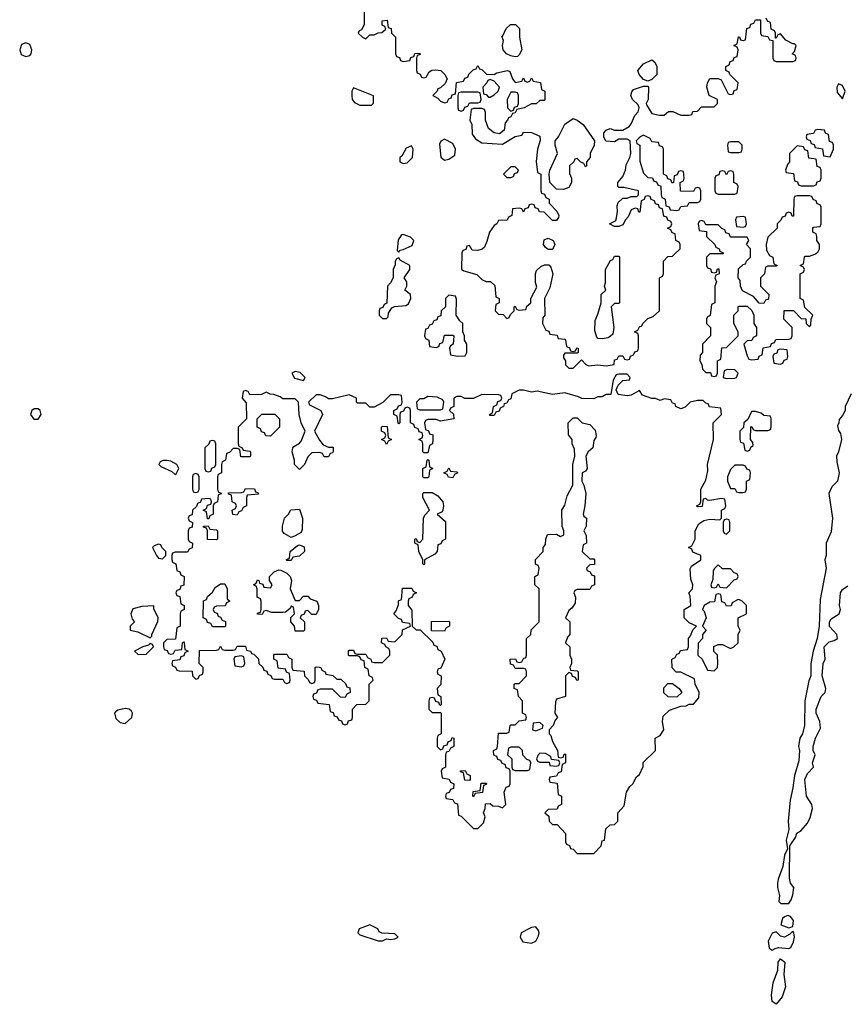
# Model space of a CAD drawing. Header units: inches. Extents: x 2701622 to 2964296, y 496201 to 720542.
# Tile 65 of 256: x 2734681 to 2738663, y 703646 to 708395. Entities that reach past the tile are written whole.
import ezdxf

# ---------------------------------------------------------------- set-up
doc = ezdxf.new("R2010")
doc.units = ezdxf.units.IN
doc.header["$MEASUREMENT"] = 0
doc.layers.add('C7730', color=7, linetype='Continuous')

msp = doc.modelspace()

# ---------------------------------------------------------------- linework, layer by layer
at = {"layer": 'C7730', "color": 4, "elevation": 12}
for points in [[(2736342, 708470), (2736342, 708370), (2736330, 708346), (2736318, 708342), (2736314, 708330), (2736334, 708310), (2736350, 708302), (2736370, 708322), (2736390, 708322), (2736410, 708332), (2736427.3, 708332.7), (2736446, 708350), (2736442, 708362), (2736428.4, 708368.4), (2736428.7, 708390), (2736452.7, 708392.7), (2736458, 708358), (2736472.7, 708352.7), (2736474, 708330), (2736494, 708310), (2736494, 708230), (2736498, 708218), (2736512.7, 708212.7), (2736518, 708198), (2736530, 708194), (2736562, 708198), (2736567.3, 708212.7), (2736582, 708218), (2736587.3, 708232.7), (2736610, 708234), (2736612.7, 708227.3), (2736598, 708222), (2736594, 708210), (2736594, 708150), (2736598, 708138), (2736612.7, 708132.7), (2736618, 708118), (2736630, 708114), (2736642, 708118), (2736656.4, 708143.6), (2736668.9, 708151.1), (2736686.3, 708153.7), (2736711.3, 708150), (2736732, 708130), (2736742, 708110), (2736732.7, 708087.3), (2736710, 708066), (2736698, 708062), (2736694, 708050), (2736674, 708030), (2736696.9, 708016.9), (2736710, 708002), (2736730, 707994), (2736742, 707998), (2736750, 708014), (2736762, 708018), (2736767.3, 708032.7), (2736782, 708038), (2736787.3, 708092.7), (2736822, 708098), (2736827.3, 708112.7), (2736842, 708118), (2736847.3, 708132.7), (2736867.3, 708152.7), (2736882, 708158), (2736890, 708174), (2736898, 708158), (2736910, 708154), (2736932.7, 708132.7), (2736970, 708131.3), (2736981.5, 708138.5), (2737034, 708150), (2737044.7, 708144.7), (2737058, 708110), (2737070, 708092), (2737102, 708098), (2737110, 708114), (2737118, 708098), (2737130, 708094), (2737142, 708098), (2737150, 708114), (2737158, 708098), (2737192.7, 708092.7), (2737198, 708058), (2737214, 708050), (2737214, 708010), (2737210, 708006), (2737190, 708006), (2737171.1, 707988.9), (2737150, 707988.7), (2737114, 707970), (2737078, 707962), (2737070, 707946), (2737058, 707942), (2737050, 707926), (2737038, 707922), (2737034, 707910), (2737022, 707898), (2737017.3, 707862.7), (2736994.8, 707845.2), (2736970, 707849.2), (2736941.2, 707870), (2736928, 707910), (2736927.3, 707947.3), (2736922, 707962), (2736910, 707966), (2736870, 707966), (2736858, 707962), (2736852, 707910), (2736862, 707890), (2736863.6, 707843.6), (2736879.6, 707819.6), (2736910, 707801), (2737010, 707794.8), (2737070, 707832), (2737102, 707838), (2737110, 707852), (2737150, 707851.3), (2737190, 707834), (2737191.6, 707811.6), (2737178, 707770), (2737171.6, 707711.6), (2737178, 707658), (2737194, 707650), (2737194, 707570), (2737198, 707558), (2737212.7, 707552.7), (2737218, 707538), (2737234, 707530), (2737234, 707510), (2737271.6, 707471.6), (2737282, 707450), (2737279.6, 707440.4), (2737270, 707426), (2737250, 707426), (2737210, 707466), (2737188.4, 707468.4), (2737182, 707482), (2737167.3, 707487.3), (2737162, 707502), (2737150, 707506), (2737138, 707502), (2737132.7, 707487.3), (2737118, 707482), (2737110, 707466), (2737102, 707482), (2737090, 707486), (2737058, 707482), (2737054, 707450), (2737038, 707442), (2737032.7, 707427.3), (2736990, 707426), (2736982, 707410), (2736970, 707402), (2736946, 707370), (2736934.4, 707325.6), (2736922, 707298), (2736911.3, 707288.7), (2736890, 707282), (2736863.1, 707283.1), (2736850, 707306), (2736838, 707302), (2736832.7, 707287.3), (2736818, 707282), (2736814, 707270), (2736812, 707192), (2736823.6, 707183.6), (2736885.4, 707165.4), (2736910, 707142), (2736930, 707132), (2736952, 707132), (2736972.7, 707112.7), (2736978, 707058), (2736994, 707050), (2736994, 707030), (2736978, 707022), (2736974, 706990), (2736990, 706974), (2737012.7, 706972.7), (2737030, 706954), (2737042, 706958), (2737047.3, 706972.7), (2737066, 706990), (2737066, 707010), (2737070, 707014), (2737078, 706998), (2737090, 706994), (2737122, 706998), (2737127.3, 707012.7), (2737146, 707030), (2737146, 707050), (2737175.3, 707104.7), (2737168, 707128), (2737168, 707170), (2737174, 707186), (2737194.6, 707205.4), (2737212.7, 707212.7), (2737232.7, 707212.7), (2737242, 707202), (2737252, 707170), (2737238, 707102), (2737212, 707050), (2737214, 706970), (2737203.6, 706956.4), (2737202, 706930), (2737218, 706898), (2737232.7, 706892.7), (2737238, 706878), (2737272.7, 706872.7), (2737278, 706858), (2737310, 706854), (2737314, 706850), (2737318, 706818), (2737332.7, 706812.7), (2737338, 706798), (2737350, 706794), (2737362, 706798), (2737367.3, 706812.7), (2737374, 706810), (2737374, 706790), (2737370, 706786), (2737310, 706786), (2737303.6, 706776.4), (2737303.6, 706763.6), (2737314, 706750), (2737314, 706730), (2737330, 706714), (2737350, 706714), (2737390, 706754), (2737411.6, 706731.6), (2737424.7, 706724.7), (2737469.5, 706730.5), (2737510, 706726), (2737547.3, 706732.7), (2737550, 706754), (2737562, 706758), (2737570, 706774), (2737590, 706774), (2737598, 706758), (2737610, 706754), (2737622, 706758), (2737627.3, 706772.7), (2737642, 706778), (2737647.3, 706792.7), (2737662, 706798), (2737666, 706810), (2737666, 706870), (2737662, 706882), (2737646, 706890), (2737662, 706898), (2737670, 706914), (2737682, 706918), (2737686, 706930), (2737710, 706954), (2737736.4, 706963.6), (2737766, 706990), (2737766, 707150), (2737782, 707158), (2737786, 707170), (2737786, 707230), (2737807.3, 707252.7), (2737830, 707254), (2737838, 707262), (2737866, 707290), (2737866, 707310), (2737862, 707322), (2737846, 707330), (2737842, 707362), (2737827.3, 707367.3), (2737822, 707382), (2737806, 707390), (2737822, 707398), (2737826, 707410), (2737822, 707422), (2737807.3, 707427.3), (2737802, 707442), (2737787.3, 707447.3), (2737782, 707482), (2737767.3, 707487.3), (2737762, 707502), (2737747.3, 707507.3), (2737742, 707522), (2737727.3, 707527.3), (2737722, 707542), (2737710, 707546), (2737698, 707542), (2737692.7, 707527.3), (2737678, 707522), (2737672.7, 707467.3), (2737667.3, 707467.3), (2737662, 707482), (2737650, 707486), (2737630, 707478), (2737615.3, 707444.7), (2737602, 707430), (2737590, 707406), (2737570, 707398), (2737550, 707398), (2737526, 707410), (2737555.3, 707424.7), (2737558, 707430), (2737564, 707470), (2737562, 707498), (2737567.3, 707512.7), (2737590, 707534), (2737610, 707534), (2737630, 707542), (2737658, 707542), (2737666, 707550), (2737666, 707570), (2737594, 707586), (2737570, 707586), (2737566, 707590), (2737566, 707610), (2737590, 707638), (2737602, 707670), (2737605.6, 707694.4), (2737624, 707730), (2737629, 707750), (2737626, 707810), (2737610, 707818), (2737570, 707818), (2737550, 707806), (2737508.4, 707808.4), (2737498, 707830), (2737498, 707850), (2737510, 707862), (2737529, 707871), (2737550, 707862), (2737590, 707862), (2737620.2, 707879.8), (2737630, 707892), (2737647.5, 707932.5), (2737664, 707950), (2737669, 707970), (2737664, 707984), (2737637.2, 708010), (2737628.7, 708030), (2737633.6, 708046.4), (2737642, 708058), (2737690, 708074), (2737710, 708074), (2737714, 708070), (2737711.3, 708010), (2737702, 707990), (2737703.6, 707983.6), (2737730, 707942), (2737766, 707934), (2737790, 707934), (2737810, 707952), (2737831.6, 707951.6), (2737870, 707934), (2737910, 707934), (2737922, 707938), (2737927.3, 707952.7), (2737950, 707954), (2737970, 707974), (2738030, 707974), (2738046, 707990), (2738046, 708010), (2738006, 708030), (2737995.3, 708070), (2737998, 708090), (2738010, 708112), (2738050, 708112), (2738064.7, 708104.7), (2738098, 708038), (2738110, 708034), (2738122, 708038), (2738127.3, 708052.7), (2738142, 708058), (2738146, 708090), (2738106, 708130), (2738102, 708142), (2738086, 708150), (2738086, 708170), (2738102, 708178), (2738107.3, 708192.7), (2738122, 708198), (2738127.3, 708212.7), (2738142, 708218), (2738146, 708250), (2738142, 708262), (2738126, 708270), (2738142, 708278), (2738147.3, 708312.7), (2738152.7, 708312.7), (2738158, 708298), (2738170, 708294), (2738182, 708298), (2738187.3, 708352.7), (2738202, 708358), (2738207.3, 708372.7), (2738222, 708378), (2738230, 708394), (2738254, 708394), (2738254, 708330), (2738258, 708318), (2738290, 708314), (2738298, 708298), (2738314, 708294), (2738314, 708210), (2738318, 708198), (2738330, 708194), (2738410, 708194), (2738422, 708198), (2738426, 708210), (2738422, 708222), (2738406, 708230), (2738418, 708242), (2738426, 708270), (2738418, 708278), (2738410, 708278), (2738376.4, 708296.4), (2738350, 708326), (2738338, 708322), (2738330, 708306), (2738326, 708306), (2738326, 708330), (2738322, 708342), (2738306, 708350), (2738302, 708382), (2738287.3, 708387.3), (2738282, 708402)], [(2738690.7, 706590), (2738662, 706530), (2738662, 706510), (2738650, 706486), (2738632.7, 706467.3), (2738632, 706450), (2738624.7, 706435.3), (2738630, 706414), (2738639.6, 706399.6), (2738644.7, 706370), (2738630.7, 706310), (2738621, 706290), (2738622, 706262), (2738633, 706210), (2738626, 706170), (2738598.8, 706141.2), (2738582.8, 706110), (2738602, 705990), (2738595.2, 705924.8), (2738570.6, 705870), (2738570.6, 705810), (2738564.9, 705790), (2738570.8, 705750), (2738541.4, 705598.6), (2738537.3, 705470), (2738527.7, 705410), (2738507.3, 705350), (2738497.3, 705290), (2738497.3, 705230), (2738486.4, 705206.4), (2738467.7, 705110), (2738465.5, 704990), (2738457.3, 704950), (2738444, 704930), (2738437.3, 704890), (2738442, 704870), (2738439.3, 704820.7), (2738417.3, 704750), (2738410.6, 704690), (2738396.3, 704630), (2738387.7, 704530), (2738391, 704489), (2738378, 704438), (2738383.6, 704396.4), (2738370, 704366), (2738361, 704310), (2738338.8, 704250), (2738336, 704230), (2738336, 704210), (2738346, 704170), (2738342, 704142), (2738352.7, 704132.7), (2738390, 704132), (2738402, 704150), (2738410, 704174), (2738415.3, 704210), (2738398, 704230), (2738394.6, 704254.6), (2738395.3, 704410), (2738422, 704450), (2738429.2, 704470.8), (2738450, 704484.7), (2738480.1, 704519.9), (2738493.6, 704546.4), (2738504.5, 704590), (2738502, 704610), (2738475.1, 704650), (2738467.3, 704730), (2738480.7, 704759.3), (2738509, 704790), (2738505.2, 704810), (2738517.2, 704850), (2738508.7, 704870), (2738508.7, 704890), (2738519, 704930), (2738542.7, 704977.3), (2738539.5, 705010), (2738522.7, 705050), (2738522.7, 705070), (2738546, 705130), (2738565.2, 705150), (2738569.2, 705170), (2738552, 705230), (2738556, 705290), (2738566, 705310), (2738560.9, 705370), (2738585.4, 705394.6), (2738610, 705400.5), (2738625.2, 705410), (2738622.7, 705430), (2738587.5, 705467.5), (2738586, 705490), (2738594.5, 705505.5), (2738633.2, 705530), (2738639.5, 705550), (2738634.5, 705570), (2738639.3, 705630), (2738650, 705646), (2738675.3, 705664.7)]]:
    msp.add_lwpolyline(points, dxfattribs=at)
at = {"layer": 'C7730', "color": 4}
for points, elevation in [([(2737070, 708215.3), (2737050, 708221.2), (2737029, 708230), (2737013.2, 708250), (2737008.7, 708271.3), (2737014, 708294), (2737006, 708314), (2737010, 708314), (2737027.3, 708352.7), (2737048.4, 708371.6), (2737072, 708372), (2737092, 708352), (2737091.3, 708310), (2737102, 708250), (2737090, 708226), (2737082, 708218)], 12), ([(2734710, 708284), (2734690, 708275.3), (2734680.7, 708250), (2734687.9, 708227.9), (2734710, 708217.3), (2734730, 708222.8), (2734736, 708230), (2734739.3, 708250), (2734730, 708275.3)], 12), ([(2737710, 708098), (2737690, 708106), (2737668, 708130), (2737662, 708150), (2737690, 708182.8), (2737730, 708201), (2737744.7, 708190), (2737754, 708170), (2737754, 708130), (2737730, 708106)], 12), ([(2736950, 708106), (2736938, 708102), (2736934, 708090), (2736914, 708070), (2736918, 708038), (2736930, 708034), (2736942, 708022), (2736950, 708022), (2736970, 708032), (2736988, 708050), (2736995.3, 708070), (2736970, 708098)], 12), ([(2738630, 708086), (2738622, 708070), (2738623.6, 708043.6), (2738650, 708014), (2738662, 708050), (2738650, 708078)], 12), ([(2736290, 708066), (2736282, 708050), (2736282, 708030), (2736284.7, 708010), (2736295.3, 707995.3), (2736322, 707982), (2736370, 707982), (2736378, 707982), (2736388, 707992), (2736388, 708028)], 12), ([(2736890, 708046), (2736810, 708046), (2736798, 708042), (2736794, 708030), (2736794, 707970), (2736798, 707958), (2736810, 707954), (2736822, 707958), (2736827.3, 707972.7), (2736842, 707978), (2736850, 707994), (2736890, 707994), (2736902, 707998), (2736906, 708010), (2736902, 708042)], 12), ([(2737070, 708046), (2737050, 708046), (2737032, 708010), (2737034, 707970), (2737050, 707954), (2737062, 707958), (2737067.3, 707972.7), (2737082, 707978), (2737086, 707990), (2737086, 708030), (2737082, 708042)], 12), ([(2737410, 707686), (2737402, 707702), (2737387.3, 707707.3), (2737370, 707726), (2737358, 707722), (2737354, 707710), (2737332, 707690), (2737332.7, 707652.7), (2737342, 707630), (2737342, 707610), (2737330, 707586), (2737303.6, 707576.4), (2737270, 707578), (2737238, 707610), (2737235.3, 707650), (2737238, 707670), (2737275.3, 707750), (2737264, 707790), (2737264, 707810), (2737279, 707830), (2737309.4, 707890.6), (2737350, 707918), (2737370, 707911), (2737398, 707890), (2737454, 707810), (2737452, 707790), (2737432, 707750), (2737432, 707730), (2737414, 707710), (2737414, 707690)], 12), ([(2738530, 707866), (2738518, 707862), (2738510, 707846), (2738478, 707842), (2738474, 707830), (2738478, 707818), (2738492.7, 707812.7), (2738498, 707798), (2738512.7, 707792.7), (2738518, 707778), (2738552.7, 707772.7), (2738558, 707738), (2738590, 707734), (2738606, 707770), (2738606, 707790), (2738602, 707802), (2738587.3, 707807.3), (2738582, 707842), (2738567.3, 707847.3), (2738562, 707862)], 12), ([(2736730, 707818), (2736711.6, 707808.4), (2736706, 707794), (2736711.6, 707731.6), (2736730, 707718), (2736750, 707722), (2736779, 707741), (2736782, 707770), (2736770, 707798)], 12), ([(2737690, 707838), (2737674, 707830), (2737654, 707810), (2737658, 707798), (2737672, 707790), (2737672.7, 707712.7), (2737690, 707654), (2737710, 707634), (2737732.7, 707632.7), (2737738, 707618), (2737752.7, 707612.7), (2737758, 707598), (2737772.7, 707592.7), (2737774, 707550), (2737778, 707538), (2737794, 707530), (2737798, 707498), (2737812.7, 707492.7), (2737818, 707478), (2737850, 707474), (2737862, 707478), (2737870, 707494), (2737902, 707498), (2737910, 707514), (2737950, 707514), (2737962, 707518), (2737966, 707530), (2737966, 707570), (2737962, 707582), (2737950, 707586), (2737938, 707582), (2737930, 707566), (2737867.3, 707567.3), (2737866, 707610), (2737882, 707618), (2737886, 707630), (2737882, 707662), (2737870, 707666), (2737858, 707662), (2737852.7, 707647.3), (2737838, 707642), (2737834, 707610), (2737827.3, 707607.3), (2737822, 707622), (2737807.3, 707627.3), (2737802, 707642), (2737786, 707650), (2737786, 707770), (2737782, 707782), (2737767.3, 707787.3), (2737762, 707802), (2737730, 707806), (2737722, 707822)], 12), ([(2738150, 707806), (2738110, 707806), (2738098, 707802), (2738094, 707790), (2738098, 707758), (2738110, 707754), (2738150, 707754), (2738162, 707758), (2738166, 707770), (2738166, 707790)], 12), ([(2736570, 707786), (2736544.7, 707775.3), (2736523.6, 707736.4), (2736514, 707730), (2736514, 707710), (2736530, 707702), (2736550, 707704.7), (2736575.3, 707730), (2736578, 707770)], 12), ([(2738430, 707786), (2738394, 707750), (2738394, 707710), (2738383.6, 707696.4), (2738374, 707670), (2738378, 707658), (2738412.7, 707652.7), (2738418, 707618), (2738432.7, 707612.7), (2738438, 707598), (2738450, 707594), (2738510, 707594), (2738522, 707598), (2738527.3, 707612.7), (2738542, 707618), (2738546, 707630), (2738546, 707670), (2738542, 707682), (2738527.3, 707687.3), (2738522, 707722), (2738487.3, 707727.3), (2738482, 707762), (2738467.3, 707767.3), (2738462, 707782)], 12), ([(2737070, 707686), (2737050, 707686), (2737014, 707650), (2737030, 707634), (2737050, 707634), (2737062, 707638), (2737067.3, 707652.7), (2737082, 707658), (2737086, 707670)], 12), ([(2738110, 707666), (2738098, 707662), (2738090, 707646), (2738082, 707662), (2738070, 707666), (2738058, 707662), (2738052.7, 707647.3), (2738038, 707642), (2738034, 707630), (2738034, 707570), (2738038, 707558), (2738050, 707554), (2738130, 707554), (2738142, 707558), (2738146, 707590), (2738142, 707602), (2738126, 707610), (2738126, 707650), (2738122, 707662)], 12), ([(2738490, 707546), (2738430, 707546), (2738418, 707542), (2738414, 707530), (2738412.7, 707447.3), (2738407.3, 707447.3), (2738402, 707462), (2738390, 707466), (2738378, 707462), (2738372.7, 707447.3), (2738358, 707442), (2738352.7, 707427.3), (2738334, 707410), (2738334, 707390), (2738290, 707346), (2738282, 707310), (2738283.6, 707283.6), (2738298, 707258), (2738314, 707250), (2738318, 707218), (2738334, 707210), (2738330, 707206), (2738290, 707206), (2738278, 707202), (2738274, 707170), (2738254, 707150), (2738254, 707110), (2738294, 707070), (2738292.7, 707047.3), (2738278, 707042), (2738270, 707026), (2738248, 707028), (2738220.4, 707060.4), (2738167.3, 707087.3), (2738158, 707110), (2738156.4, 707136.4), (2738146, 707150), (2738147.3, 707192.7), (2738170, 707214), (2738182, 707218), (2738186, 707230), (2738206, 707250), (2738206, 707290), (2738186, 707310), (2738198, 707330), (2738190, 707346), (2738110, 707346), (2738102, 707362), (2738087.3, 707367.3), (2738082, 707382), (2738067.3, 707387.3), (2738050, 707406), (2737990, 707406), (2737982, 707422), (2737970, 707426), (2737958, 707422), (2737954, 707410), (2737958, 707378), (2737992.7, 707372.7), (2737994, 707350), (2738034, 707310), (2738038, 707298), (2738054, 707290), (2738058, 707278), (2738074, 707270), (2738074, 707266), (2738010, 707266), (2737994, 707250), (2737994, 707210), (2737998, 707198), (2738012.7, 707192.7), (2738018, 707178), (2738030, 707174), (2738042, 707178), (2738047.3, 707192.7), (2738052.7, 707192.7), (2738054, 707170), (2738038, 707162), (2738034, 707150), (2738042, 707130), (2738034, 707110), (2738034, 707030), (2738018, 707022), (2738011.6, 706968.4), (2737998, 706962), (2737994, 706950), (2737994, 706930), (2738012, 706910), (2738012, 706870), (2737974, 706830), (2737974, 706790), (2737963.6, 706776.4), (2737962, 706750), (2737971.6, 706731.6), (2737974, 706710), (2737990, 706694), (2738012.7, 706692.7), (2738018, 706678), (2738030, 706674), (2738042, 706678), (2738046, 706690), (2738046, 706750), (2738062, 706758), (2738067.3, 706812.7), (2738090, 706814), (2738146, 706870), (2738146, 706890), (2738126, 706930), (2738126, 706970), (2738146, 706990), (2738146, 707010), (2738150, 707014), (2738190, 707014), (2738212.7, 706992.7), (2738222, 706970), (2738222, 706930), (2738234, 706910), (2738234, 706870), (2738218, 706862), (2738212.7, 706847.3), (2738190, 706846), (2738174, 706830), (2738190, 706774), (2738198, 706758), (2738210, 706754), (2738242, 706758), (2738247.3, 706772.7), (2738262, 706778), (2738267.3, 706812.7), (2738302, 706818), (2738307.3, 706832.7), (2738322, 706838), (2738327.3, 706852.7), (2738390, 706854), (2738402, 706858), (2738406, 706870), (2738406, 706910), (2738366, 706950), (2738367.3, 706992.7), (2738412.7, 706992.7), (2738450, 706954), (2738472.7, 706952.7), (2738474, 706930), (2738490, 706914), (2738496.4, 706923.6), (2738498, 706950), (2738506, 706970), (2738467.3, 707007.3), (2738462, 707042), (2738446, 707050), (2738446, 707170), (2738462, 707178), (2738466, 707190), (2738462, 707202), (2738446, 707210), (2738462, 707218), (2738466, 707250), (2738470, 707254), (2738490, 707254), (2738516.4, 707263.6), (2738530, 707274), (2738538, 707290), (2738538, 707310), (2738526, 707330), (2738526, 707350), (2738522, 707362), (2738506, 707370), (2738506, 707390), (2738510, 707394), (2738542, 707398), (2738546, 707410), (2738546, 707490), (2738542, 707502), (2738527.3, 707507.3), (2738522, 707522), (2738507.3, 707527.3), (2738502, 707542)], 12), ([(2738170, 707446), (2738138, 707442), (2738134, 707430), (2738138, 707398), (2738170, 707394), (2738182, 707398), (2738186, 707410), (2738182, 707442)], 12), ([(2736530, 707359), (2736522.8, 707357.2), (2736506, 707334), (2736502, 707282), (2736510, 707274), (2736516.4, 707283.6), (2736530, 707286), (2736574.2, 707305.8), (2736581.2, 707330), (2736566.3, 707346.3)], 12), ([(2737230, 707286), (2737216.4, 707296.4), (2737208, 707310), (2737210, 707334), (2737230, 707342), (2737254, 707330), (2737262, 707310), (2737250, 707286)], 12), ([(2736510, 707246), (2736498, 707242), (2736492, 707228), (2736492, 707212), (2736482, 707190), (2736482, 707150), (2736470, 707126), (2736454, 707110), (2736452, 707028), (2736438, 707022), (2736432.7, 707007.3), (2736418, 707002), (2736414, 706990), (2736414, 706970), (2736422, 706962), (2736430, 706954), (2736450, 706954), (2736458, 706962), (2736460.4, 706979.6), (2736475.3, 707004.7), (2736488.9, 707011.1), (2736543.1, 707016.9), (2736555.3, 707024.7), (2736568, 707050), (2736566, 707070), (2736538, 707090), (2736548, 707110), (2736548.7, 707130), (2736535.3, 707150), (2736562, 707190), (2736562, 707210), (2736515.3, 707235.3)], 12), ([(2737490, 706855.3), (2737470, 706858), (2737464, 706864), (2737454.6, 706894.6), (2737456.4, 706943.6), (2737470, 706974), (2737486, 707030), (2737486, 707070), (2737508, 707090), (2737502, 707110), (2737506, 707126), (2737506, 707190), (2737530, 707234), (2737542, 707238), (2737550, 707254), (2737570, 707254), (2737574, 707250), (2737574, 707030), (2737570, 707026), (2737550, 707026), (2737534, 707010), (2737546, 706910), (2737542, 706878), (2737530, 706868), (2737518.8, 706861.2)], 12), ([(2736750, 707066), (2736734, 707050), (2736734, 707010), (2736714, 706990), (2736712.7, 706967.3), (2736698, 706962), (2736692.7, 706947.3), (2736678, 706942), (2736670, 706926), (2736658, 706922), (2736650, 706906), (2736638, 706902), (2736634, 706870), (2736638, 706858), (2736654, 706850), (2736658, 706818), (2736690, 706814), (2736702, 706818), (2736707.3, 706832.7), (2736722, 706838), (2736730, 706874), (2736770, 706874), (2736774, 706870), (2736772, 706830), (2736758, 706822), (2736754, 706810), (2736758, 706778), (2736792.7, 706772.7), (2736830, 706774), (2736838, 706790), (2736838, 706830), (2736826, 706850), (2736826, 706870), (2736818, 706890), (2736818, 706930), (2736803.1, 706943.1), (2736786, 706970), (2736787.3, 707047.3), (2736782, 707062)], 12), ([(2738350, 706806), (2738338, 706802), (2738332.7, 706787.3), (2738318, 706782), (2738314, 706770), (2738318, 706738), (2738350, 706734), (2738362, 706738), (2738367.3, 706752.7), (2738382, 706758), (2738386, 706770), (2738382, 706802)], 12), ([(2738092.7, 706707.3), (2738078, 706702), (2738074, 706670), (2738090, 706664.7), (2738130, 706666), (2738138, 706670), (2738146, 706690), (2738130, 706706)], 12), ([(2737610, 706686), (2737570, 706686), (2737558, 706682), (2737543.6, 706656.4), (2737532.7, 706587.3), (2737510, 706588), (2737490, 706575.3), (2737470, 706575.3), (2737450, 706566), (2737392.7, 706567.3), (2737376.4, 706576.4), (2737310, 706595.3), (2737250, 706588), (2737176.9, 706603.1), (2737150, 706599), (2737110, 706608.7), (2737090, 706608), (2737054, 706590), (2737050, 706566), (2737038, 706562), (2737030, 706546), (2737018, 706542), (2737014, 706530), (2736998, 706522), (2736992.7, 706507.3), (2736978, 706502), (2736970, 706486), (2736950, 706486), (2736946, 706490), (2736962, 706498), (2736966, 706530), (2736982, 706538), (2736987.3, 706552.7), (2737002, 706558), (2737006, 706570), (2737002, 706582), (2736990, 706586), (2736910, 706588), (2736870, 706568), (2736828, 706568), (2736810, 706578), (2736790, 706578), (2736774, 706570), (2736774, 706530), (2736758, 706522), (2736754, 706510), (2736772.7, 706492.7), (2736774, 706470), (2736710, 706458), (2736690, 706466), (2736650, 706466), (2736638, 706462), (2736634, 706450), (2736638, 706418), (2736652.7, 706412.7), (2736658, 706398), (2736672.7, 706392.7), (2736674, 706370), (2736672, 706350), (2736658, 706342), (2736650, 706306), (2736630, 706306), (2736626, 706310), (2736626, 706350), (2736622, 706362), (2736606, 706370), (2736622, 706378), (2736626, 706390), (2736622, 706402), (2736607.3, 706407.3), (2736602, 706422), (2736587.3, 706427.3), (2736582, 706442), (2736566, 706450), (2736566, 706510), (2736562, 706522), (2736550, 706526), (2736538, 706522), (2736532.7, 706507.3), (2736518, 706502), (2736514, 706490), (2736514, 706450), (2736510, 706446), (2736506, 706450), (2736502, 706482), (2736486, 706490), (2736486, 706510), (2736502, 706518), (2736507.3, 706532.7), (2736522, 706538), (2736526, 706550), (2736522, 706582), (2736510, 706586), (2736470, 706586), (2736431.6, 706548.4), (2736390, 706526), (2736370, 706526), (2736350, 706546), (2736310, 706546), (2736306, 706550), (2736306, 706570), (2736270, 706586), (2736190, 706566), (2736170, 706566), (2736156.4, 706576.4), (2736130, 706586), (2736110, 706586), (2736074, 706550), (2736078, 706538), (2736134, 706510), (2736142, 706490), (2736102, 706410), (2736126.4, 706366.4), (2736144.7, 706344.7), (2736170, 706334), (2736192.7, 706332.7), (2736192.7, 706312.7), (2736190, 706306), (2736178, 706302), (2736170, 706286), (2736150, 706286), (2736142, 706302), (2736127.3, 706307.3), (2736090, 706306), (2736070, 706286), (2736054, 706250), (2736030, 706226), (2736006, 706250), (2736006, 706270), (2735995.3, 706310), (2735998, 706330), (2736003.1, 706336.9), (2736030, 706352), (2736038, 706362), (2736058, 706410), (2736038, 706450), (2736028, 706490), (2736026, 706550), (2736010, 706566), (2735950, 706566), (2735936.4, 706576.4), (2735907.3, 706587.3), (2735888.4, 706588.4), (2735870, 706598), (2735847.3, 706587.3), (2735790, 706586), (2735782, 706602), (2735770, 706606), (2735758, 706602), (2735754, 706570), (2735772.7, 706547.3), (2735774, 706470), (2735734, 706430), (2735734, 706350), (2735738, 706338), (2735754, 706330), (2735758, 706318), (2735790, 706314), (2735794, 706310), (2735794, 706290), (2735790, 706286), (2735747.3, 706287.3), (2735742, 706322), (2735730, 706326), (2735710, 706326), (2735692.7, 706307.3), (2735678, 706302), (2735674, 706270), (2735658, 706262), (2735654, 706250), (2735654, 706210), (2735638, 706202), (2735634, 706190), (2735634, 706130), (2735638, 706118), (2735654, 706110), (2735638, 706102), (2735634, 706070), (2735618, 706062), (2735614, 706050), (2735614, 706010), (2735598, 706002), (2735592.7, 705987.3), (2735587.3, 705987.3), (2735582, 706022), (2735566, 706030), (2735582, 706038), (2735587.3, 706052.7), (2735602, 706058), (2735606, 706070), (2735602, 706082), (2735590, 706086), (2735558, 706082), (2735552.7, 706067.3), (2735538, 706062), (2735532.7, 706047.3), (2735514, 706030), (2735512.7, 706007.3), (2735498, 706002), (2735494, 705990), (2735498, 705978), (2735514, 705970), (2735512.7, 705947.3), (2735498, 705942), (2735494, 705930), (2735494, 705890), (2735498, 705878), (2735514, 705870), (2735512.7, 705847.3), (2735498, 705842), (2735490, 705826), (2735430, 705826), (2735418, 705822), (2735414, 705810), (2735414, 705790), (2735418, 705778), (2735434, 705770), (2735438, 705738), (2735452.7, 705732.7), (2735458, 705718), (2735474, 705710), (2735472.7, 705667.3), (2735458, 705662), (2735452.7, 705647.3), (2735438, 705642), (2735434, 705630), (2735438, 705618), (2735452.7, 705612.7), (2735458, 705578), (2735474, 705570), (2735474, 705550), (2735458, 705542), (2735454, 705530), (2735454, 705470), (2735438, 705462), (2735432.7, 705407.3), (2735390, 705406), (2735374, 705390), (2735374, 705370), (2735378, 705358), (2735392.7, 705352.7), (2735398, 705338), (2735410, 705334), (2735422, 705338), (2735430, 705354), (2735462, 705358), (2735466, 705390), (2735470, 705394), (2735474, 705390), (2735478, 705358), (2735494, 705350), (2735478, 705342), (2735472.7, 705327.3), (2735458, 705322), (2735452.7, 705307.3), (2735418, 705302), (2735414, 705290), (2735418, 705278), (2735432.7, 705272.7), (2735438, 705258), (2735450, 705254), (2735512.7, 705252.7), (2735514, 705230), (2735530, 705214), (2735542, 705218), (2735547.3, 705232.7), (2735562, 705238), (2735566, 705250), (2735566, 705270), (2735546, 705290), (2735547.3, 705352.7), (2735630, 705354), (2735642, 705358), (2735650, 705374), (2735658, 705358), (2735670, 705354), (2735710, 705354), (2735722, 705358), (2735730, 705374), (2735770, 705374), (2735774, 705354), (2735794, 705350), (2735798, 705338), (2735810, 705334), (2735832.7, 705312.7), (2735834, 705290), (2735852.7, 705272.7), (2735858, 705258), (2735872.7, 705252.7), (2735878, 705238), (2735892.7, 705232.7), (2735898, 705218), (2735910, 705214), (2735950, 705214), (2735958, 705198), (2735970, 705194), (2735982, 705198), (2735986, 705210), (2735982, 705242), (2735967.3, 705247.3), (2735962, 705262), (2735927.3, 705267.3), (2735922, 705302), (2735906, 705310), (2735906, 705330), (2735910, 705334), (2735970, 705334), (2735978, 705318), (2735994, 705310), (2735994, 705270), (2735998, 705258), (2736052.7, 705252.7), (2736054, 705230), (2736072.7, 705212.7), (2736078, 705198), (2736090, 705194), (2736102, 705198), (2736106, 705210), (2736106, 705270), (2736110, 705274), (2736127.3, 705272.7), (2736134, 705270), (2736138, 705258), (2736154, 705250), (2736158, 705238), (2736191.6, 705231.6), (2736210, 705214), (2736230, 705214), (2736252.7, 705192.7), (2736258, 705178), (2736272.7, 705172.7), (2736274, 705150), (2736258, 705142), (2736250, 705126), (2736227.3, 705127.3), (2736190, 705166), (2736130, 705166), (2736118, 705162), (2736112.7, 705147.3), (2736098, 705142), (2736094, 705130), (2736098, 705118), (2736112.7, 705112.7), (2736118, 705098), (2736172.7, 705092.7), (2736178, 705058), (2736192.7, 705052.7), (2736198, 705038), (2736212.7, 705032.7), (2736218, 705018), (2736232.7, 705012.7), (2736238, 704998), (2736250, 704994), (2736262, 704998), (2736267.3, 705012.7), (2736282, 705018), (2736286, 705030), (2736286, 705070), (2736307.3, 705092.7), (2736350, 705094), (2736366, 705110), (2736366, 705190), (2736386, 705210), (2736382, 705222), (2736366, 705230), (2736362, 705262), (2736346, 705270), (2736342, 705302), (2736327.3, 705307.3), (2736322, 705322), (2736310, 705326), (2736270, 705326), (2736266, 705330), (2736266, 705350), (2736270, 705354), (2736290, 705354), (2736298, 705338), (2736310, 705334), (2736350, 705334), (2736358, 705318), (2736374, 705310), (2736378, 705298), (2736390, 705294), (2736430, 705294), (2736466, 705330), (2736466, 705350), (2736462, 705362), (2736446, 705370), (2736442, 705382), (2736426, 705390), (2736427.3, 705412.7), (2736450, 705414), (2736458, 705398), (2736490, 705394), (2736526, 705430), (2736527.3, 705452.7), (2736566, 705470), (2736562, 705482), (2736527.3, 705487.3), (2736522, 705502), (2736507.3, 705507.3), (2736486, 705530), (2736496.4, 705543.6), (2736507.3, 705572.7), (2736508.4, 705591.6), (2736522, 705598), (2736527.3, 705652.7), (2736572.7, 705652.7), (2736578, 705638), (2736594, 705630), (2736578, 705622), (2736574, 705610), (2736558, 705602), (2736554, 705590), (2736554, 705570), (2736572.7, 705547.3), (2736574, 705470), (2736592.7, 705452.7), (2736612, 705452), (2736672.7, 705392.7), (2736678, 705378), (2736692.7, 705372.7), (2736698, 705358), (2736714, 705350), (2736732, 705310), (2736712.7, 705267.3), (2736698, 705262), (2736694, 705250), (2736698, 705238), (2736714, 705230), (2736711.6, 705188.4), (2736694, 705170), (2736698, 705138), (2736712, 705130), (2736714, 705090), (2736707.3, 705087.3), (2736702, 705102), (2736687.3, 705107.3), (2736682, 705122), (2736670, 705126), (2736658, 705122), (2736654, 705110), (2736654, 705070), (2736670, 705054), (2736710, 705054), (2736714, 705050), (2736714, 704950), (2736698, 704942), (2736694, 704930), (2736694, 704890), (2736710, 704874), (2736722, 704878), (2736727.3, 704892.7), (2736742, 704898), (2736747.3, 704912.7), (2736762, 704918), (2736767.3, 704932.7), (2736774, 704930), (2736774, 704890), (2736758, 704882), (2736750, 704866), (2736738, 704862), (2736734, 704850), (2736734, 704790), (2736718, 704782), (2736714, 704770), (2736718, 704738), (2736752.7, 704732.7), (2736758, 704718), (2736774, 704710), (2736772.7, 704687.3), (2736758, 704682), (2736752.7, 704667.3), (2736738, 704662), (2736734, 704650), (2736738, 704638), (2736770, 704634), (2736778, 704618), (2736792.7, 704612.7), (2736798, 704558), (2736810, 704554), (2736870, 704494), (2736890, 704494), (2736918, 704522), (2736926, 704550), (2736918, 704570), (2736926, 704590), (2736927.3, 704612.7), (2736950, 704614), (2736963.6, 704603.6), (2736990, 704602), (2737010, 704594), (2737026, 704610), (2737018, 704670), (2737027.3, 704692.7), (2737042, 704698), (2737046, 704710), (2737046, 704770), (2737042, 704782), (2737027.3, 704787.3), (2737022, 704802), (2737007.3, 704807.3), (2737002, 704822), (2736987.3, 704827.3), (2736982, 704842), (2736967.3, 704847.3), (2736966, 704870), (2736982, 704878), (2736986, 704890), (2736990, 704954), (2737030, 704954), (2737042, 704958), (2737046, 704990), (2737050, 704994), (2737070, 704994), (2737090, 705014), (2737122, 705018), (2737126, 705030), (2737122, 705042), (2737106, 705050), (2737106, 705110), (2737086, 705130), (2737082, 705162), (2737066, 705170), (2737066, 705190), (2737070, 705194), (2737090, 705194), (2737126, 705230), (2737126, 705250), (2737122, 705262), (2737110, 705266), (2737070, 705266), (2737062, 705282), (2737047.3, 705287.3), (2737046, 705310), (2737071.6, 705311.6), (2737078, 705298), (2737090, 705294), (2737102, 705298), (2737110, 705314), (2737122, 705318), (2737126, 705330), (2737126, 705410), (2737146, 705430), (2737147.3, 705452.7), (2737186, 705490), (2737186, 705650), (2737166, 705670), (2737166, 705710), (2737182, 705718), (2737186, 705750), (2737182, 705762), (2737168.4, 705768.4), (2737168.4, 705791.6), (2737206, 705830), (2737206, 705850), (2737216.4, 705863.6), (2737218, 705890), (2737227.3, 705912.7), (2737270, 705914), (2737290, 705902), (2737306, 705910), (2737306, 705930), (2737298, 705950), (2737295.3, 706030), (2737310, 706054), (2737321.2, 706098.8), (2737348, 706150), (2737348, 706250), (2737358, 706290), (2737356.4, 706323.6), (2737346, 706350), (2737346, 706370), (2737327.3, 706392.7), (2737326, 706450), (2737350, 706474), (2737370, 706474), (2737394, 706450), (2737430, 706442), (2737456, 706416), (2737462, 706390), (2737459.6, 706380.4), (2737450, 706366), (2737444.7, 706330), (2737422, 706310), (2737412, 706290), (2737418, 706230), (2737410, 706218), (2737394, 706210), (2737392, 706170), (2737402, 706150), (2737411.3, 706110), (2737406.8, 706050), (2737398, 706010), (2737401, 706001), (2737414, 705990), (2737412.7, 705952.7), (2737402, 705930), (2737412.7, 705907.3), (2737414, 705870), (2737398, 705862), (2737394, 705830), (2737430, 705794), (2737450, 705794), (2737454, 705790), (2737452.7, 705767.3), (2737430, 705766), (2737414, 705750), (2737418, 705738), (2737432.7, 705732.7), (2737438, 705718), (2737452.7, 705712.7), (2737454, 705670), (2737438, 705662), (2737430, 705646), (2737370, 705646), (2737358, 705642), (2737354, 705630), (2737362, 705610), (2737359.6, 705580.4), (2737343.6, 705556.4), (2737330, 705546), (2737314, 705510), (2737334, 705490), (2737334, 705430), (2737323.6, 705416.4), (2737314, 705390), (2737334, 705370), (2737334, 705330), (2737342, 705310), (2737342, 705290), (2737334, 705270), (2737338, 705258), (2737370, 705254), (2737374, 705250), (2737374, 705210), (2737367.3, 705207.3), (2737362, 705222), (2737347.3, 705227.3), (2737342, 705242), (2737330, 705246), (2737314, 705230), (2737314, 705130), (2737270, 705118), (2737264.7, 705104.7), (2737262, 705050), (2737274, 705030), (2737263.6, 705016.4), (2737254, 704990), (2737234, 704970), (2737234, 704950), (2737242, 704942), (2737250, 704914), (2737274, 704870), (2737278, 704838), (2737290, 704834), (2737302, 704838), (2737307.3, 704852.7), (2737312.7, 704852.7), (2737314, 704810), (2737298, 704802), (2737292.7, 704767.3), (2737278, 704762), (2737270, 704746), (2737238, 704742), (2737234, 704730), (2737238, 704718), (2737272.7, 704712.7), (2737278, 704658), (2737294, 704650), (2737294, 704610), (2737278, 704602), (2737272.7, 704587.3), (2737230, 704586), (2737214, 704570), (2737232.7, 704552.7), (2737234, 704530), (2737250, 704514), (2737272.7, 704512.7), (2737314, 704470), (2737314, 704430), (2737318, 704418), (2737332.7, 704412.7), (2737338, 704398), (2737350, 704394), (2737370, 704374), (2737450, 704374), (2737486, 704410), (2737490, 704434), (2737502, 704438), (2737507.3, 704492.7), (2737528.4, 704511.6), (2737550, 704514), (2737566, 704530), (2737566, 704570), (2737596.4, 704603.6), (2737608, 704670), (2737623.1, 704696.9), (2737638, 704710), (2737656.4, 704743.6), (2737670, 704754), (2737687.3, 704792.7), (2737688.4, 704811.6), (2737748, 704870), (2737746, 704930), (2737770, 704942), (2737788, 704970), (2737782, 705010), (2737784.7, 705035.3), (2737814.6, 705065.4), (2737870, 705084.7), (2737894.6, 705085.4), (2737910, 705094), (2737930, 705094), (2737956.4, 705123.6), (2737958, 705150), (2737938, 705190), (2737935.3, 705215.3), (2737870, 705248), (2737847.3, 705247.3), (2737828.4, 705268.4), (2737826, 705310), (2737842, 705318), (2737850, 705334), (2737862, 705338), (2737867.3, 705352.7), (2737902, 705358), (2737906, 705370), (2737906, 705410), (2737916.4, 705423.6), (2737927.3, 705452.7), (2737946, 705470), (2737910, 705486), (2737886, 705510), (2737886, 705550), (2737918, 705570), (2737915.3, 705615.3), (2737908, 705630), (2737926, 705650), (2737928, 705670), (2737917.2, 705697.2), (2737914, 705746), (2737921.2, 705758.8), (2737966, 705790), (2737966, 705810), (2737927.3, 705827.3), (2737922, 705842), (2737906, 705850), (2737922, 705858), (2737938, 705890), (2737938, 705930), (2737956.4, 705963.6), (2737981.2, 705978.8), (2738010, 705986), (2738058, 705982), (2738066, 705990), (2738066, 706030), (2738082, 706038), (2738086, 706050), (2738082, 706082), (2738066, 706086), (2738010, 706075.3), (2737998, 706078), (2737990, 706086), (2737978, 706082), (2737972.7, 706047.3), (2737950, 706046), (2737946, 706050), (2737962, 706058), (2737966, 706070), (2737966, 706130), (2737990, 706174), (2738000.4, 706219.6), (2737998, 706250), (2738028, 706370), (2738026, 706450), (2738066, 706490), (2738062, 706522), (2738008.4, 706528.4), (2738002, 706542), (2737990, 706546), (2737978, 706558), (2737950, 706558), (2737914, 706550), (2737890, 706526), (2737870, 706518), (2737846, 706530), (2737842, 706542), (2737830, 706546), (2737822, 706562), (2737790, 706566), (2737770, 706558), (2737747.3, 706567.3), (2737730, 706568), (2737684, 706584), (2737670, 706606), (2737630, 706584), (2737610, 706581.2), (2737568, 706588), (2737558, 706610), (2737567.3, 706632.7), (2737590, 706654), (2737622, 706658), (2737626, 706670)], 12), ([(2736010, 706698), (2735994, 706690), (2736006, 706666), (2736050, 706654), (2736058, 706670), (2736033.6, 706693.6)], 12), ([(2736650, 706578), (2736630, 706566), (2736610, 706566), (2736594, 706550), (2736598, 706518), (2736610, 706514), (2736710, 706514), (2736722, 706518), (2736726, 706550), (2736722, 706562), (2736694.6, 706574.6)], 12), ([(2734770, 706518), (2734750, 706518), (2734738.8, 706510), (2734733.4, 706490), (2734748.5, 706468.5), (2734770, 706467.7), (2734784.5, 706490), (2734779.3, 706510)], 12), ([(2735890, 706386), (2735867.3, 706387.3), (2735862, 706402), (2735847.3, 706407.3), (2735842, 706422), (2735826, 706430), (2735826, 706470), (2735848.4, 706491.6), (2735912, 706492), (2735934, 706470), (2735934, 706430)], 12), ([(2738230, 706506), (2738210, 706506), (2738192.7, 706467.3), (2738174, 706450), (2738172.7, 706427.3), (2738154, 706410), (2738154, 706370), (2738158, 706358), (2738172.7, 706352.7), (2738178, 706318), (2738190, 706314), (2738202, 706318), (2738207.3, 706332.7), (2738218, 706342), (2738216.4, 706356.4), (2738206, 706370), (2738207.3, 706432.7), (2738214, 706430), (2738218, 706418), (2738230, 706414), (2738290, 706414), (2738302, 706418), (2738306, 706430), (2738306, 706470), (2738302, 706482), (2738270, 706486), (2738256.4, 706496.4)], 12), ([(2736450, 706346), (2736442, 706362), (2736426, 706370), (2736442, 706378), (2736446, 706390), (2736442, 706402), (2736426, 706410), (2736426, 706430), (2736430, 706434), (2736452.7, 706432.7), (2736458, 706378), (2736474, 706370), (2736458, 706362)], 12), ([(2735610, 706366), (2735598, 706362), (2735592.7, 706347.3), (2735574, 706330), (2735574, 706230), (2735578, 706218), (2735590, 706214), (2735602, 706218), (2735607.3, 706232.7), (2735622, 706238), (2735626, 706250), (2735626, 706350), (2735622, 706362)], 12), ([(2736630, 706186), (2736626, 706190), (2736626, 706230), (2736642, 706238), (2736646, 706270), (2736650, 706274), (2736654, 706270), (2736658, 706238), (2736674, 706230), (2736658, 706222), (2736654, 706190), (2736650, 706186)], 12), ([(2735390, 706269.2), (2735371, 706269), (2735358, 706262), (2735351.3, 706250), (2735360.7, 706240.7), (2735415.3, 706215.3), (2735430, 706202), (2735435.3, 706204.7), (2735448, 706230), (2735438, 706250), (2735410, 706265.2)], 12), ([(2736770, 706186), (2736748.4, 706188.4), (2736742, 706202), (2736726, 706210), (2736742, 706218), (2736750, 706234), (2736758, 706218), (2736790, 706214), (2736794, 706210), (2736778, 706202)], 12), ([(2738170, 706246), (2738130, 706246), (2738110, 706226), (2738102, 706210), (2738094, 706190), (2738094, 706170), (2738110, 706134), (2738130, 706134), (2738138, 706118), (2738150, 706114), (2738170, 706114), (2738182, 706118), (2738186, 706130), (2738186, 706170), (2738202, 706178), (2738206, 706210), (2738202, 706222), (2738187.3, 706227.3), (2738182, 706242)], 12), ([(2735530, 706206), (2735518, 706202), (2735514, 706190), (2735514, 706130), (2735518, 706118), (2735530, 706114), (2735542, 706118), (2735546, 706130), (2735546, 706190), (2735542, 706202)], 12), ([(2735730, 706006), (2735708.4, 706008.4), (2735706, 706030), (2735722, 706038), (2735726, 706050), (2735722, 706062), (2735706, 706070), (2735702, 706102), (2735687.3, 706107.3), (2735687.3, 706112.7), (2735750, 706114), (2735762, 706118), (2735770, 706134), (2735812.7, 706132.7), (2735818, 706118), (2735830, 706114), (2735832.7, 706107.3), (2735778, 706102), (2735774, 706090), (2735774, 706050), (2735758, 706042), (2735750, 706026), (2735738, 706022)], 12), ([(2736630, 705766), (2736626, 705770), (2736626, 705790), (2736606, 705830), (2736602, 705862), (2736586, 705870), (2736586, 705890), (2736592.7, 705892.7), (2736598, 705878), (2736610, 705874), (2736626, 705890), (2736628, 705990), (2736634.6, 706005.4), (2736658, 706030), (2736626, 706090), (2736626, 706110), (2736630, 706114), (2736670, 706114), (2736698, 706098), (2736721, 706070), (2736724.7, 706050), (2736722, 706030), (2736718, 706022), (2736694, 706010), (2736734, 705974), (2736734, 705890), (2736718, 705882), (2736712.7, 705867.3), (2736698, 705862), (2736694, 705830), (2736683.6, 705816.4), (2736634, 705790), (2736634, 705770)], 12), ([(2735990, 705898), (2735956.4, 705916.4), (2735948, 705928), (2735948, 705952), (2735958, 705990), (2735978, 706010), (2735988.9, 706031.1), (2736030, 706034), (2736044.7, 705990), (2736043.6, 705936.4), (2736038, 705922), (2736010, 705906)], 12), ([(2735630, 705886), (2735587.3, 705887.3), (2735586, 705930), (2735582, 705942), (2735567.3, 705947.3), (2735567.3, 705952.7), (2735590, 705954), (2735598, 705938), (2735630, 705934), (2735634, 705930), (2735634, 705890)], 12), ([(2738090, 705986), (2738078, 705982), (2738074, 705970), (2738074, 705930), (2738078, 705918), (2738090, 705914), (2738106, 705930), (2738106, 705970), (2738102, 705982)], 12), ([(2735350, 705866), (2735330, 705858), (2735322, 705850), (2735341, 705810), (2735350, 705798), (2735370, 705794), (2735386, 705810), (2735386, 705830), (2735366, 705850), (2735362, 705862)], 12), ([(2735970, 705786), (2735966, 705790), (2735982, 705798), (2735986, 705830), (2736020.4, 705859.6), (2736030, 705862), (2736052.7, 705852.7), (2736054, 705830), (2736030, 705808), (2735998, 705802), (2735990, 705786)], 12), ([(2738050, 705766), (2738030, 705746), (2738025.4, 705734.6), (2738024.7, 705695.3), (2738014, 705670), (2738018, 705658), (2738030, 705654), (2738042, 705658), (2738050, 705674), (2738058, 705658), (2738090, 705654), (2738127.3, 705692.7), (2738142, 705698), (2738146, 705710), (2738142, 705722), (2738127.3, 705727.3), (2738110, 705746), (2738070, 705746)], 12), ([(2736010, 705594), (2736030, 705594), (2736050, 705614), (2736070, 705614), (2736082, 705602), (2736114, 705590), (2736122, 705570), (2736122, 705550), (2736110, 705526), (2736090, 705526), (2736070, 705546), (2736058, 705542), (2736052.7, 705527.3), (2736038, 705522), (2736034, 705510), (2736054, 705490), (2736054, 705450), (2736050, 705446), (2736010, 705446), (2736006, 705470), (2735988, 705490), (2735988, 705512), (2736006, 705530), (2736002, 705562), (2735990, 705566), (2735984.7, 705555.3), (2735962, 705538), (2735950, 705535.3), (2735896.4, 705536.4), (2735870, 705546), (2735858, 705542), (2735850, 705526), (2735827.3, 705527.3), (2735827.3, 705532.7), (2735842, 705538), (2735846, 705550), (2735846, 705590), (2735842, 705602), (2735826, 705610), (2735826, 705650), (2735822, 705662), (2735808, 705670), (2735822, 705678), (2735827.3, 705692.7), (2735834, 705690), (2735838, 705678), (2735852.7, 705672.7), (2735858, 705658), (2735890, 705654), (2735898, 705670), (2735886, 705690), (2735886, 705710), (2735908.4, 705731.6), (2735930, 705742), (2735939.6, 705739.6), (2735970, 705724.7), (2735984.7, 705710), (2735991.3, 705690), (2735984.7, 705650)], 12), ([(2735610, 705466), (2735602, 705482), (2735587.3, 705487.3), (2735582, 705502), (2735566, 705510), (2735567.3, 705592.7), (2735582, 705598), (2735587.3, 705612.7), (2735610, 705634), (2735623.1, 705656.9), (2735650, 705674), (2735670, 705674), (2735682, 705650), (2735682, 705602), (2735694, 705590), (2735678, 705582), (2735672, 705568), (2735630, 705566), (2735618, 705562), (2735614, 705550), (2735618, 705538), (2735632.7, 705532.7), (2735638, 705518), (2735650, 705514), (2735658, 705498), (2735672.7, 705492.7), (2735674, 705470), (2735670, 705466)], 12), ([(2738050, 705626), (2738038, 705622), (2738032.7, 705587.3), (2738010, 705586), (2737982, 705570), (2737974, 705550), (2737982, 705542), (2737992, 705510), (2737974, 705470), (2737992, 705450), (2737974, 705430), (2737974, 705410), (2737952.7, 705387.3), (2737952, 705330), (2737972, 705310), (2737998, 705258), (2738030, 705254), (2738046, 705270), (2738048, 705290), (2738046, 705330), (2738028.4, 705348.4), (2738028.4, 705371.6), (2738050, 705382), (2738070, 705382), (2738110, 705362), (2738126, 705370), (2738146, 705390), (2738146, 705430), (2738155.3, 705450), (2738146, 705470), (2738146, 705510), (2738186, 705530), (2738186, 705570), (2738166, 705590), (2738150, 705598), (2738143.6, 705596.4), (2738118, 705582), (2738112.7, 705567.3), (2738090, 705566), (2738082, 705582), (2738067.3, 705587.3), (2738062, 705622)], 12), ([(2735327.3, 705567.3), (2735270, 705565.1), (2735226.4, 705553.6), (2735216, 705530), (2735223.6, 705503.6), (2735234, 705490), (2735214, 705470), (2735214, 705450), (2735250, 705442.8), (2735310, 705414), (2735318, 705422), (2735318, 705430), (2735347.3, 705492.7), (2735348, 705510), (2735327.3, 705552.7)], 12), ([(2736730, 705446), (2736667.3, 705447.3), (2736667.3, 705492.7), (2736750, 705494), (2736754, 705490), (2736754, 705470), (2736738, 705462)], 12), ([(2735310, 705386), (2735302, 705378), (2735274, 705370), (2735234, 705350), (2735252.7, 705332.7), (2735290, 705334), (2735326, 705370), (2735322, 705382)], 12), ([(2735750, 705326), (2735718, 705322), (2735714, 705310), (2735718, 705278), (2735750, 705274), (2735762, 705278), (2735766, 705290), (2735762, 705322)], 12), ([(2737850, 705128), (2737808.4, 705128.4), (2737788.4, 705148.4), (2737788, 705172), (2737807.3, 705192.7), (2737830, 705194), (2737862, 705170), (2737874, 705150)], 12), ([(2735190, 705073.2), (2735154.8, 705065.2), (2735142.8, 705057.2), (2735138, 705050), (2735144.5, 705024.5), (2735165.8, 705005.8), (2735190, 705000.7), (2735221.2, 705030), (2735224, 705050), (2735220.4, 705060.4), (2735209.2, 705069.2)], 12), ([(2737190, 705006), (2737158, 705002), (2737154, 704970), (2737170, 704964.7), (2737202, 704978), (2737206, 704990)], 12), ([(2737090, 704886), (2737050, 704886), (2737038, 704882), (2737034, 704850), (2737054, 704830), (2737054, 704790), (2737058, 704778), (2737070, 704774), (2737130, 704774), (2737142, 704778), (2737146, 704810), (2737142, 704822), (2737127.3, 704827.3), (2737107.3, 704847.3), (2737106, 704870)], 12), ([(2737190, 704858), (2737182, 704850), (2737174, 704830), (2737178, 704818), (2737190, 704814), (2737234, 704814), (2737238, 704798), (2737270, 704794), (2737282, 704798), (2737286, 704810), (2737282, 704822), (2737246, 704826), (2737242, 704842), (2737216.4, 704856.4)], 12), ([(2736850, 704726), (2736827.3, 704727.3), (2736822, 704762), (2736807.3, 704767.3), (2736807.3, 704772.7), (2736830, 704774), (2736838, 704758), (2736854, 704750), (2736854, 704730)], 12), ([(2736870, 704646), (2736866, 704650), (2736867.3, 704672.7), (2736902, 704678), (2736907.3, 704712.7), (2736932.7, 704712.7), (2736930, 704706), (2736918, 704702), (2736912.7, 704667.3), (2736878, 704662)], 12), ([(2738386.4, 704073.6), (2738370, 704068.7), (2738360.7, 704059.3), (2738351.3, 704030), (2738390, 704014.8), (2738410, 704022), (2738413.2, 704050), (2738398, 704070)], 12), ([(2736370, 704029.2), (2736318, 704010), (2736312, 703990), (2736321, 703981), (2736410, 703952), (2736430, 703952), (2736450, 703962), (2736470, 703958), (2736490, 703962), (2736506, 703970), (2736490, 703986), (2736428.4, 703988.4), (2736415.3, 703995.3), (2736408.7, 704010)], 12), ([(2737170, 704019), (2737150, 704016), (2737098.8, 703990), (2737094.8, 703970), (2737107.3, 703947.3), (2737150, 703941), (2737170, 703951.3), (2737183.2, 703976.8), (2737186, 703990), (2737182.7, 704002.7)], 12), ([(2738410, 703998), (2738396, 703984), (2738370, 703969.2), (2738350, 703974), (2738330, 703995.3), (2738310, 703988.7), (2738290.8, 703950), (2738296, 703916), (2738310, 703906.8), (2738324.1, 703915.9), (2738340.7, 703919.3), (2738390, 703914.8), (2738399.5, 703920.5), (2738412.7, 703947.3), (2738417.2, 703970), (2738415.3, 703990)], 12), ([(2738330, 703646), (2738310, 703659), (2738306.2, 703690), (2738315, 703750), (2738337.6, 703810), (2738338.9, 703850), (2738350, 703866), (2738371.3, 703850), (2738366.4, 703790), (2738374.7, 703730), (2738358, 703682)], 8)]:
    msp.add_lwpolyline(points, close=True, dxfattribs=dict(at, elevation=elevation))

doc.saveas('drawing.dxf')
